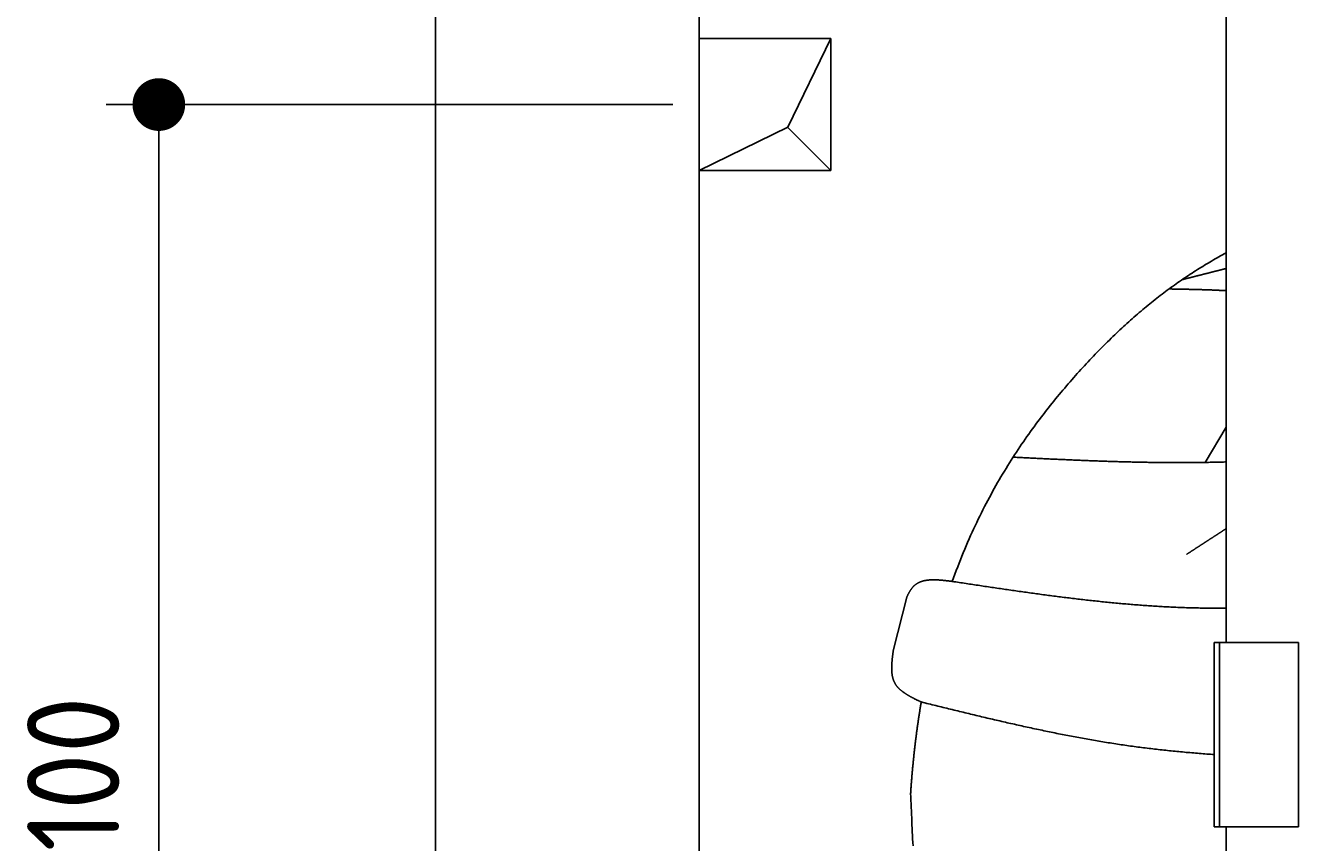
# Model space of a CAD drawing. Extents: x 562 to 7231, y 5817 to 12126.
# Tile 3 of 58: x 562 to 1528, y 8556 to 9176. Entities that reach past the tile are written whole.
import ezdxf

# ---------------------------------------------------------------- set-up
doc = ezdxf.new("R2010")
doc.units = 0
doc.layers.get('0').update_dxf_attribs({"linetype": 'CONTINUOUS'})
for name, color, linetype in [('4', 3, 'CONTINUOUS'), ('BREAKTHROUGH', 1, 'CONTINUOUS'), ('CAR', 10, 'CONTINUOUS')]:
    doc.layers.add(name, color=color, linetype=linetype)
doc.styles.get("Standard").update_dxf_attribs({"font": 'ISOCP.SHX'})
doc.dimstyles.get("Standard").update_dxf_attribs({"dimscale": 5, "dimtxt": 0.18, "dimasz": 0.18, "dimexe": 0.18, "dimexo": 0.0625, "dimgap": 0.09, "dimtad": 0, "dimtih": 1, "dimtoh": 1, "dimzin": 0, "dimcen": 0.09, "dimazin": 3, "dimtfac": 1, "dimtofl": 0, "dimtmove": 0, "dimatfit": 3})

# ---------------------------------------------------------------- blocks, each defined once
blk = doc.blocks.new('PUNKT')
at = {"layer": '4', "color": 0, "linetype": 'BYBLOCK'}
blk.add_line((-0.5, 0), (-1, 0), dxfattribs=at)
at = {"layer": '4', "color": 0, "linetype": 'BYBLOCK', "const_width": 0.5}
blk.add_lwpolyline([(-0.25, 0, 1), (0.25, 0, 1)], format="xyb", close=True, dxfattribs=at)
blk = doc.blocks.new('*U18')
at = {"layer": '4', "color": 2}
blk.add_text('100', height=70, rotation=90, dxfattribs=at).set_placement((632.77, 8549.37))
blk = doc.blocks.new('*D7')
at = {"layer": '4'}
for p, q in [((1052.77, 9115.9), (622.77, 9115.9)), ((662.77, 8155.9), (662.77, 9075.9)), ((852.77, 8115.9), (622.77, 8115.9))]:
    blk.add_line(p, q, dxfattribs=at)
blk.add_blockref('*U18', (0, 0))
at = {"layer": '4', "xscale": 40, "yscale": 40, "zscale": 40}
for p, rotation in [((662.77, 9115.9), 90), ((662.77, 8115.9), 270)]:
    blk.add_blockref('PUNKT', p, dxfattribs=dict(at, rotation=rotation))

msp = doc.modelspace()

# ---------------------------------------------------------------- linework, layer by layer
for p, q in [((872.775, 6065.902), (872.775, 11815.902)), ((1072.775, 11615.902), (1072.775, 6315.902)), ((1472.775, 8708.018), (1472.775, 10183.018)), ((1467.775, 8708.018), (1463.775, 8708.018)), ((1463.775, 8568.018), (1463.775, 8708.018)), ((1467.775, 8708.018), (1477.775, 8708.018)), ((1467.775, 8708.018), (1467.775, 8568.018)), ((1527.775, 8708.018), (1477.775, 8708.018)), ((1527.775, 8568.018), (1527.775, 8708.018)), ((1463.775, 8568.018), (1467.775, 8568.018)), ((1477.775, 8568.018), (1467.775, 8568.018)), ((1472.775, 8027.85), (1472.775, 8568.018)), ((1477.775, 8568.018), (1527.775, 8568.018))]:
    msp.add_line(p, q)
at = {"layer": 'BREAKTHROUGH'}
for p, q in [((1140.148, 9098.855), (1172.775, 9165.902)), ((1072.775, 9065.902), (1140.148, 9098.855)), ((1139.929, 9098.748), (1172.775, 9065.902))]:
    msp.add_line(p, q, dxfattribs=at)
msp.add_lwpolyline([(1172.775, 9165.902), (1072.775, 9165.902), (1072.775, 9065.902), (1172.775, 9065.902)], close=True, dxfattribs=at)
at = {"layer": 'CAR'}
for p, q in [((1472.775, 8871.151), (1457.024, 8844.502)), ((1220.297, 8702.512), (1230.392, 8742.399))]:
    msp.add_line(p, q, dxfattribs=at)
for points in [[(1264.96, 8754.25, 0), (1265.97, 8757.05, 0), (1266.99, 8759.83, 0), (1268.02, 8762.59, 0), (1269.06, 8765.32, 0), (1270.11, 8768.04, 0), (1271.17, 8770.73, 0), (1272.24, 8773.4, 0), (1273.33, 8776.04, 0), (1274.42, 8778.67, 0), (1275.52, 8781.28, 0), (1276.64, 8783.86, 0), (1277.76, 8786.43, 0), (1278.89, 8788.97, 0), (1280.03, 8791.49, 0), (1281.18, 8793.99, 0), (1282.34, 8796.48, 0), (1283.5, 8798.94, 0), (1284.68, 8801.38, 0), (1285.86, 8803.8, 0), (1287.05, 8806.2, 0), (1288.25, 8808.59, 0), (1289.46, 8810.95, 0), (1290.67, 8813.29, 0), (1291.9, 8815.62, 0), (1293.12, 8817.92, 0), (1294.36, 8820.21, 0), (1295.6, 8822.47, 0), (1296.85, 8824.72, 0), (1298.11, 8826.95, 0), (1299.37, 8829.16, 0), (1300.64, 8831.36, 0), (1301.92, 8833.53, 0), (1303.2, 8835.69, 0), (1304.48, 8837.83, 0), (1305.77, 8839.95, 0), (1307.07, 8842.06, 0), (1308.37, 8844.14, 0), (1309.68, 8846.21, 0), (1310.99, 8848.26, 0), (1312.31, 8850.3, 0), (1313.63, 8852.32, 0), (1314.95, 8854.32, 0), (1316.28, 8856.3, 0), (1317.61, 8858.27, 0), (1318.95, 8860.22, 0), (1320.29, 8862.16, 0), (1321.63, 8864.08, 0), (1322.98, 8865.98, 0), (1324.33, 8867.87, 0), (1325.68, 8869.74, 0), (1327.03, 8871.6, 0), (1328.39, 8873.44, 0), (1329.75, 8875.27, 0), (1331.11, 8877.08, 0), (1332.47, 8878.87, 0), (1333.84, 8880.66, 0), (1335.21, 8882.42, 0), (1336.58, 8884.17, 0), (1337.94, 8885.91, 0), (1339.32, 8887.64, 0), (1340.69, 8889.34, 0), (1342.06, 8891.04, 0), (1343.43, 8892.72, 0), (1344.81, 8894.39, 0), (1346.18, 8896.04, 0), (1347.55, 8897.68, 0), (1348.93, 8899.31, 0), (1350.3, 8900.92, 0), (1351.67, 8902.53, 0), (1353.04, 8904.11, 0), (1354.41, 8905.69, 0), (1355.78, 8907.25, 0), (1357.15, 8908.8, 0), (1358.52, 8910.34, 0), (1359.88, 8911.86, 0), (1361.25, 8913.38, 0), (1362.61, 8914.88, 0), (1363.97, 8916.37, 0), (1365.33, 8917.85, 0), (1366.69, 8919.31, 0), (1368.04, 8920.77, 0), (1369.4, 8922.21, 0), (1370.75, 8923.64, 0), (1372.1, 8925.06, 0), (1373.45, 8926.47, 0), (1374.8, 8927.86, 0), (1376.15, 8929.25, 0), (1377.49, 8930.62, 0), (1378.84, 8931.98, 0), (1380.18, 8933.34, 0), (1381.52, 8934.68, 0), (1382.87, 8936.01, 0), (1384.21, 8937.32, 0), (1385.54, 8938.63, 0), (1386.88, 8939.93, 0), (1388.22, 8941.21, 0), (1389.56, 8942.49, 0), (1390.89, 8943.75, 0), (1392.23, 8945.01, 0), (1393.56, 8946.25, 0), (1394.9, 8947.48, 0), (1396.23, 8948.71, 0), (1397.56, 8949.92, 0), (1398.9, 8951.12, 0), (1400.23, 8952.31, 0), (1401.56, 8953.49, 0), (1402.89, 8954.67, 0), (1404.22, 8955.83, 0), (1405.55, 8956.98, 0), (1406.88, 8958.12, 0), (1408.21, 8959.25, 0), (1409.54, 8960.37, 0), (1410.87, 8961.49, 0), (1412.2, 8962.59, 0), (1413.53, 8963.68, 0), (1414.86, 8964.77, 0), (1416.19, 8965.84, 0), (1417.52, 8966.91, 0), (1418.85, 8967.96, 0), (1420.18, 8969.01, 0), (1421.51, 8970.05, 0), (1422.85, 8971.08, 0), (1424.18, 8972.1, 0), (1425.51, 8973.11, 0), (1426.84, 8974.11, 0), (1428.18, 8975.1, 0), (1429.51, 8976.08, 0), (1430.84, 8977.06, 0), (1432.18, 8978.03, 0), (1433.51, 8978.98, 0), (1434.85, 8979.93, 0), (1436.19, 8980.87, 0), (1437.53, 8981.81, 0), (1438.87, 8982.73, 0), (1440.21, 8983.65, 0), (1441.55, 8984.56, 0), (1442.89, 8985.46, 0), (1444.23, 8986.35, 0), (1445.58, 8987.23, 0), (1446.92, 8988.11, 0), (1448.27, 8988.97, 0), (1449.62, 8989.83, 0), (1450.97, 8990.69, 0), (1452.32, 8991.53, 0), (1453.67, 8992.37, 0), (1455.02, 8993.2, 0), (1456.38, 8994.02, 0), (1457.73, 8994.84, 0), (1459.09, 8995.64, 0), (1460.45, 8996.44, 0), (1461.81, 8997.24, 0), (1463.18, 8998.02, 0), (1464.54, 8998.8, 0), (1465.91, 8999.57, 0), (1467.28, 9000.34, 0), (1468.65, 9001.09, 0), (1470.02, 9001.85, 0), (1471.4, 9002.59, 0), (1472.77, 9003.33, 0)], [(1472.77, 8991.55, 0), (1472.51, 8991.48, 0), (1472.25, 8991.42, 0), (1471.99, 8991.35, 0), (1471.72, 8991.28, 0), (1471.46, 8991.22, 0), (1471.2, 8991.15, 0), (1470.93, 8991.08, 0), (1470.67, 8991.02, 0), (1470.41, 8990.95, 0), (1470.14, 8990.88, 0), (1469.88, 8990.82, 0), (1469.62, 8990.75, 0), (1469.36, 8990.68, 0), (1469.09, 8990.62, 0), (1468.83, 8990.55, 0), (1468.57, 8990.48, 0), (1468.3, 8990.42, 0), (1468.04, 8990.35, 0), (1467.78, 8990.28, 0), (1467.51, 8990.22, 0), (1467.25, 8990.15, 0), (1466.99, 8990.08, 0), (1466.72, 8990.02, 0), (1466.46, 8989.95, 0), (1466.2, 8989.88, 0), (1465.94, 8989.82, 0), (1465.67, 8989.75, 0), (1465.41, 8989.68, 0), (1465.15, 8989.62, 0), (1464.88, 8989.55, 0), (1464.62, 8989.48, 0), (1464.36, 8989.42, 0), (1464.09, 8989.35, 0), (1463.83, 8989.28, 0), (1463.57, 8989.22, 0), (1463.31, 8989.15, 0), (1463.04, 8989.08, 0), (1462.78, 8989.02, 0), (1462.52, 8988.95, 0), (1462.25, 8988.88, 0), (1461.99, 8988.82, 0), (1461.73, 8988.75, 0), (1461.46, 8988.68, 0), (1461.2, 8988.62, 0), (1460.94, 8988.55, 0), (1460.67, 8988.48, 0), (1460.41, 8988.42, 0), (1460.15, 8988.35, 0), (1459.89, 8988.28, 0), (1459.62, 8988.22, 0), (1459.36, 8988.15, 0), (1459.1, 8988.08, 0), (1458.83, 8988.02, 0), (1458.57, 8987.95, 0), (1458.31, 8987.88, 0), (1458.04, 8987.82, 0), (1457.78, 8987.75, 0), (1457.52, 8987.68, 0), (1457.26, 8987.62, 0), (1456.99, 8987.55, 0), (1456.73, 8987.48, 0), (1456.47, 8987.42, 0), (1456.2, 8987.35, 0), (1455.94, 8987.28, 0), (1455.68, 8987.22, 0), (1455.41, 8987.15, 0), (1455.15, 8987.08, 0), (1454.89, 8987.02, 0), (1454.62, 8986.95, 0), (1454.36, 8986.88, 0), (1454.1, 8986.82, 0), (1453.84, 8986.75, 0), (1453.57, 8986.68, 0), (1453.31, 8986.62, 0), (1453.05, 8986.55, 0), (1452.78, 8986.48, 0), (1452.52, 8986.42, 0), (1452.26, 8986.35, 0), (1451.99, 8986.28, 0), (1451.73, 8986.21, 0), (1451.47, 8986.15, 0), (1451.21, 8986.08, 0), (1450.94, 8986.01, 0), (1450.68, 8985.95, 0), (1450.42, 8985.88, 0), (1450.15, 8985.81, 0), (1449.89, 8985.75, 0), (1449.63, 8985.68, 0), (1449.36, 8985.61, 0), (1449.1, 8985.55, 0), (1448.84, 8985.48, 0), (1448.58, 8985.41, 0), (1448.31, 8985.35, 0), (1448.05, 8985.28, 0), (1447.79, 8985.21, 0), (1447.52, 8985.15, 0), (1447.26, 8985.08, 0), (1447, 8985.01, 0), (1446.73, 8984.95, 0), (1446.47, 8984.88, 0), (1446.21, 8984.81, 0), (1445.94, 8984.75, 0), (1445.68, 8984.68, 0), (1445.42, 8984.61, 0), (1445.16, 8984.55, 0), (1444.89, 8984.48, 0), (1444.63, 8984.41, 0), (1444.37, 8984.35, 0), (1444.1, 8984.28, 0), (1443.84, 8984.21, 0), (1443.58, 8984.15, 0), (1443.31, 8984.08, 0), (1443.05, 8984.01, 0), (1442.79, 8983.94, 0), (1442.53, 8983.88, 0), (1442.26, 8983.81, 0), (1442, 8983.74, 0), (1441.74, 8983.68, 0), (1441.47, 8983.61, 0), (1441.21, 8983.54, 0), (1440.95, 8983.48, 0), (1440.68, 8983.41, 0), (1440.42, 8983.34, 0), (1440.16, 8983.28, 0), (1439.9, 8983.21, 0), (1439.63, 8983.14, 0), (1439.37, 8983.08, 0)], [(1472.77, 8974.73, 0), (1472.44, 8974.75, 0), (1472.1, 8974.77, 0), (1471.76, 8974.79, 0), (1471.42, 8974.81, 0), (1471.08, 8974.83, 0), (1470.74, 8974.85, 0), (1470.4, 8974.86, 0), (1470.06, 8974.88, 0), (1469.72, 8974.9, 0), (1469.38, 8974.92, 0), (1469.04, 8974.93, 0), (1468.7, 8974.95, 0), (1468.36, 8974.97, 0), (1468.02, 8974.99, 0), (1467.68, 8975, 0), (1467.34, 8975.02, 0), (1467, 8975.03, 0), (1466.66, 8975.05, 0), (1466.32, 8975.07, 0), (1465.98, 8975.08, 0), (1465.64, 8975.1, 0), (1465.3, 8975.11, 0), (1464.96, 8975.13, 0), (1464.62, 8975.14, 0), (1464.28, 8975.16, 0), (1463.94, 8975.17, 0), (1463.6, 8975.19, 0), (1463.26, 8975.2, 0), (1462.92, 8975.21, 0), (1462.58, 8975.23, 0), (1462.24, 8975.24, 0), (1461.9, 8975.26, 0), (1461.56, 8975.27, 0), (1461.22, 8975.28, 0), (1460.88, 8975.3, 0), (1460.54, 8975.31, 0), (1460.2, 8975.32, 0), (1459.86, 8975.33, 0), (1459.52, 8975.35, 0), (1459.18, 8975.36, 0), (1458.84, 8975.37, 0), (1458.5, 8975.38, 0), (1458.15, 8975.39, 0), (1457.81, 8975.41, 0), (1457.47, 8975.42, 0), (1457.13, 8975.43, 0), (1456.79, 8975.44, 0), (1456.45, 8975.45, 0), (1456.11, 8975.46, 0), (1455.77, 8975.47, 0), (1455.43, 8975.48, 0), (1455.09, 8975.5, 0), (1454.75, 8975.51, 0), (1454.41, 8975.52, 0), (1454.06, 8975.53, 0), (1453.72, 8975.54, 0), (1453.38, 8975.55, 0), (1453.04, 8975.56, 0), (1452.7, 8975.57, 0), (1452.36, 8975.58, 0), (1452.02, 8975.59, 0), (1451.68, 8975.6, 0), (1451.34, 8975.6, 0), (1450.99, 8975.61, 0), (1450.65, 8975.62, 0), (1450.31, 8975.63, 0), (1449.97, 8975.64, 0), (1449.63, 8975.65, 0), (1449.29, 8975.66, 0), (1448.95, 8975.67, 0), (1448.6, 8975.68, 0), (1448.26, 8975.68, 0), (1447.92, 8975.69, 0), (1447.58, 8975.7, 0), (1447.24, 8975.71, 0), (1446.9, 8975.72, 0), (1446.56, 8975.73, 0), (1446.21, 8975.73, 0), (1445.87, 8975.74, 0), (1445.53, 8975.75, 0), (1445.19, 8975.76, 0), (1444.85, 8975.76, 0), (1444.51, 8975.77, 0), (1444.17, 8975.78, 0), (1443.82, 8975.79, 0), (1443.48, 8975.79, 0), (1443.14, 8975.8, 0), (1442.8, 8975.81, 0), (1442.46, 8975.82, 0), (1442.12, 8975.82, 0), (1441.77, 8975.83, 0), (1441.43, 8975.84, 0), (1441.09, 8975.84, 0), (1440.75, 8975.85, 0), (1440.41, 8975.86, 0), (1440.07, 8975.86, 0), (1439.72, 8975.87, 0), (1439.38, 8975.88, 0), (1439.04, 8975.88, 0), (1438.7, 8975.89, 0), (1438.36, 8975.9, 0), (1438.02, 8975.9, 0), (1437.67, 8975.91, 0), (1437.33, 8975.92, 0), (1436.99, 8975.92, 0), (1436.65, 8975.93, 0), (1436.31, 8975.93, 0), (1435.96, 8975.94, 0), (1435.62, 8975.95, 0), (1435.28, 8975.95, 0), (1434.94, 8975.96, 0), (1434.6, 8975.96, 0), (1434.25, 8975.97, 0), (1433.91, 8975.98, 0), (1433.57, 8975.98, 0), (1433.23, 8975.99, 0), (1432.89, 8975.99, 0), (1432.55, 8976, 0), (1432.2, 8976.01, 0), (1431.86, 8976.01, 0), (1431.52, 8976.02, 0), (1431.18, 8976.02, 0), (1430.84, 8976.03, 0), (1430.49, 8976.04, 0), (1430.15, 8976.04, 0), (1429.81, 8976.05, 0), (1429.47, 8976.05, 0)], [(1311.11, 8848.45, 0), (1312.12, 8848.4, 0), (1313.14, 8848.35, 0), (1314.16, 8848.3, 0), (1315.17, 8848.25, 0), (1316.19, 8848.2, 0), (1317.21, 8848.15, 0), (1318.23, 8848.1, 0), (1319.24, 8848.05, 0), (1320.26, 8848, 0), (1321.28, 8847.95, 0), (1322.29, 8847.9, 0), (1323.31, 8847.85, 0), (1324.33, 8847.8, 0), (1325.34, 8847.76, 0), (1326.36, 8847.71, 0), (1327.38, 8847.66, 0), (1328.39, 8847.61, 0), (1329.41, 8847.56, 0), (1330.43, 8847.51, 0), (1331.45, 8847.46, 0), (1332.46, 8847.42, 0), (1333.48, 8847.37, 0), (1334.5, 8847.32, 0), (1335.51, 8847.27, 0), (1336.53, 8847.22, 0), (1337.55, 8847.18, 0), (1338.56, 8847.13, 0), (1339.58, 8847.08, 0), (1340.6, 8847.04, 0), (1341.61, 8846.99, 0), (1342.63, 8846.94, 0), (1343.65, 8846.9, 0), (1344.67, 8846.85, 0), (1345.68, 8846.8, 0), (1346.7, 8846.76, 0), (1347.72, 8846.71, 0), (1348.73, 8846.67, 0), (1349.75, 8846.62, 0), (1350.77, 8846.58, 0), (1351.78, 8846.53, 0), (1352.8, 8846.49, 0), (1353.82, 8846.45, 0), (1354.83, 8846.4, 0), (1355.85, 8846.36, 0), (1356.87, 8846.31, 0), (1357.88, 8846.27, 0), (1358.9, 8846.23, 0), (1359.92, 8846.19, 0), (1360.94, 8846.15, 0), (1361.95, 8846.1, 0), (1362.97, 8846.06, 0), (1363.99, 8846.02, 0), (1365, 8845.98, 0), (1366.02, 8845.94, 0), (1367.04, 8845.9, 0), (1368.05, 8845.86, 0), (1369.07, 8845.82, 0), (1370.09, 8845.78, 0), (1371.1, 8845.74, 0), (1372.12, 8845.71, 0), (1373.14, 8845.67, 0), (1374.15, 8845.63, 0), (1375.17, 8845.59, 0), (1376.19, 8845.56, 0), (1377.21, 8845.52, 0), (1378.22, 8845.48, 0), (1379.24, 8845.45, 0), (1380.26, 8845.41, 0), (1381.27, 8845.38, 0), (1382.29, 8845.35, 0), (1383.31, 8845.31, 0), (1384.32, 8845.28, 0), (1385.34, 8845.25, 0), (1386.36, 8845.21, 0), (1387.37, 8845.18, 0), (1388.39, 8845.15, 0), (1389.41, 8845.12, 0), (1390.42, 8845.09, 0), (1391.44, 8845.06, 0), (1392.46, 8845.03, 0), (1393.47, 8845, 0), (1394.49, 8844.98, 0), (1395.51, 8844.95, 0), (1396.53, 8844.92, 0), (1397.54, 8844.89, 0), (1398.56, 8844.87, 0), (1399.58, 8844.84, 0), (1400.59, 8844.82, 0), (1401.61, 8844.79, 0), (1402.63, 8844.77, 0), (1403.64, 8844.75, 0), (1404.66, 8844.72, 0), (1405.68, 8844.7, 0), (1406.69, 8844.68, 0), (1407.71, 8844.66, 0), (1408.73, 8844.64, 0), (1409.74, 8844.62, 0), (1410.76, 8844.6, 0), (1411.78, 8844.58, 0), (1412.79, 8844.56, 0), (1413.81, 8844.55, 0), (1414.83, 8844.53, 0), (1415.84, 8844.51, 0), (1416.86, 8844.5, 0), (1417.88, 8844.48, 0), (1418.89, 8844.47, 0), (1419.91, 8844.46, 0), (1420.93, 8844.45, 0), (1421.94, 8844.43, 0), (1422.96, 8844.42, 0), (1423.98, 8844.41, 0), (1424.99, 8844.4, 0), (1426.01, 8844.39, 0), (1427.03, 8844.39, 0), (1428.04, 8844.38, 0), (1429.06, 8844.37, 0), (1430.08, 8844.37, 0), (1431.09, 8844.36, 0), (1432.11, 8844.36, 0), (1433.13, 8844.35, 0), (1434.14, 8844.35, 0), (1435.16, 8844.35, 0), (1436.18, 8844.35, 0), (1437.19, 8844.35, 0), (1438.21, 8844.35, 0), (1439.23, 8844.35, 0), (1440.24, 8844.35, 0), (1441.26, 8844.35, 0), (1442.28, 8844.36, 0), (1443.29, 8844.36, 0), (1444.31, 8844.36, 0), (1445.33, 8844.37, 0), (1446.34, 8844.38, 0), (1447.36, 8844.39, 0), (1448.38, 8844.39, 0), (1449.39, 8844.4, 0), (1450.41, 8844.41, 0), (1451.43, 8844.42, 0), (1452.44, 8844.44, 0), (1453.46, 8844.45, 0), (1454.48, 8844.46, 0), (1455.49, 8844.48, 0), (1456.51, 8844.49, 0), (1457.53, 8844.51, 0), (1458.54, 8844.53, 0), (1459.56, 8844.55, 0), (1460.58, 8844.56, 0), (1461.59, 8844.58, 0), (1462.61, 8844.61, 0), (1463.63, 8844.63, 0), (1464.64, 8844.65, 0), (1465.66, 8844.67, 0), (1466.68, 8844.7, 0), (1467.69, 8844.72, 0), (1468.71, 8844.75, 0), (1469.73, 8844.77, 0), (1470.74, 8844.8, 0), (1471.76, 8844.83, 0), (1472.77, 8844.85, 0)], [(1472.77, 8794.21, 0), (1472.54, 8794.05, 0), (1472.3, 8793.9, 0), (1472.07, 8793.75, 0), (1471.83, 8793.6, 0), (1471.6, 8793.45, 0), (1471.36, 8793.29, 0), (1471.12, 8793.14, 0), (1470.89, 8792.99, 0), (1470.65, 8792.84, 0), (1470.42, 8792.68, 0), (1470.18, 8792.53, 0), (1469.94, 8792.38, 0), (1469.71, 8792.23, 0), (1469.47, 8792.07, 0), (1469.24, 8791.92, 0), (1469, 8791.77, 0), (1468.77, 8791.62, 0), (1468.53, 8791.46, 0), (1468.29, 8791.31, 0), (1468.06, 8791.16, 0), (1467.82, 8791.01, 0), (1467.59, 8790.85, 0), (1467.35, 8790.7, 0), (1467.11, 8790.55, 0), (1466.88, 8790.4, 0), (1466.64, 8790.24, 0), (1466.41, 8790.09, 0), (1466.17, 8789.94, 0), (1465.94, 8789.79, 0), (1465.7, 8789.63, 0), (1465.46, 8789.48, 0), (1465.23, 8789.33, 0), (1464.99, 8789.18, 0), (1464.76, 8789.02, 0), (1464.52, 8788.87, 0), (1464.29, 8788.72, 0), (1464.05, 8788.56, 0), (1463.81, 8788.41, 0), (1463.58, 8788.26, 0), (1463.34, 8788.11, 0), (1463.11, 8787.95, 0), (1462.87, 8787.8, 0), (1462.64, 8787.65, 0), (1462.4, 8787.49, 0), (1462.16, 8787.34, 0), (1461.93, 8787.19, 0), (1461.69, 8787.04, 0), (1461.46, 8786.88, 0), (1461.22, 8786.73, 0), (1460.99, 8786.58, 0), (1460.75, 8786.42, 0), (1460.51, 8786.27, 0), (1460.28, 8786.12, 0), (1460.04, 8785.97, 0), (1459.81, 8785.81, 0), (1459.57, 8785.66, 0), (1459.34, 8785.51, 0), (1459.1, 8785.35, 0), (1458.86, 8785.2, 0), (1458.63, 8785.05, 0), (1458.39, 8784.9, 0), (1458.16, 8784.74, 0), (1457.92, 8784.59, 0), (1457.69, 8784.44, 0), (1457.45, 8784.28, 0), (1457.22, 8784.13, 0), (1456.98, 8783.98, 0), (1456.74, 8783.82, 0), (1456.51, 8783.67, 0), (1456.27, 8783.52, 0), (1456.04, 8783.37, 0), (1455.8, 8783.21, 0), (1455.57, 8783.06, 0), (1455.33, 8782.91, 0), (1455.09, 8782.75, 0), (1454.86, 8782.6, 0), (1454.62, 8782.45, 0), (1454.39, 8782.29, 0), (1454.15, 8782.14, 0), (1453.92, 8781.99, 0), (1453.68, 8781.83, 0), (1453.45, 8781.68, 0), (1453.21, 8781.53, 0), (1452.97, 8781.37, 0), (1452.74, 8781.22, 0), (1452.5, 8781.07, 0), (1452.27, 8780.91, 0), (1452.03, 8780.76, 0), (1451.8, 8780.61, 0), (1451.56, 8780.46, 0), (1451.33, 8780.3, 0), (1451.09, 8780.15, 0), (1450.85, 8780, 0), (1450.62, 8779.84, 0), (1450.38, 8779.69, 0), (1450.15, 8779.54, 0), (1449.91, 8779.38, 0), (1449.68, 8779.23, 0), (1449.44, 8779.08, 0), (1449.2, 8778.92, 0), (1448.97, 8778.77, 0), (1448.73, 8778.62, 0), (1448.5, 8778.46, 0), (1448.26, 8778.31, 0), (1448.03, 8778.16, 0), (1447.79, 8778, 0), (1447.56, 8777.85, 0), (1447.32, 8777.7, 0), (1447.08, 8777.54, 0), (1446.85, 8777.39, 0), (1446.61, 8777.24, 0), (1446.38, 8777.08, 0), (1446.14, 8776.93, 0), (1445.91, 8776.78, 0), (1445.67, 8776.62, 0), (1445.44, 8776.47, 0), (1445.2, 8776.32, 0), (1444.96, 8776.16, 0), (1444.73, 8776.01, 0), (1444.49, 8775.86, 0), (1444.26, 8775.7, 0), (1444.02, 8775.55, 0), (1443.79, 8775.4, 0), (1443.55, 8775.24, 0), (1443.32, 8775.09, 0), (1443.08, 8774.94, 0), (1442.84, 8774.78, 0)], [(1230.39, 8742.4, 0), (1230.51, 8742.63, 0), (1230.63, 8742.86, 0), (1230.75, 8743.09, 0), (1230.87, 8743.32, 0), (1230.99, 8743.55, 0), (1231.11, 8743.77, 0), (1231.23, 8744, 0), (1231.35, 8744.23, 0), (1231.47, 8744.46, 0), (1231.59, 8744.68, 0), (1231.72, 8744.91, 0), (1231.84, 8745.13, 0), (1231.96, 8745.35, 0), (1232.09, 8745.58, 0), (1232.21, 8745.8, 0), (1232.34, 8746.02, 0), (1232.46, 8746.24, 0), (1232.59, 8746.45, 0), (1232.72, 8746.67, 0), (1232.85, 8746.88, 0), (1232.98, 8747.09, 0), (1233.11, 8747.3, 0), (1233.24, 8747.51, 0), (1233.38, 8747.72, 0), (1233.51, 8747.92, 0), (1233.65, 8748.12, 0), (1233.79, 8748.32, 0), (1233.93, 8748.52, 0), (1234.07, 8748.72, 0), (1234.21, 8748.91, 0), (1234.36, 8749.1, 0), (1234.5, 8749.29, 0), (1234.65, 8749.47, 0), (1234.8, 8749.65, 0), (1234.95, 8749.83, 0), (1235.1, 8750.01, 0), (1235.26, 8750.18, 0), (1235.42, 8750.35, 0), (1235.58, 8750.52, 0), (1235.74, 8750.68, 0), (1235.9, 8750.84, 0), (1236.07, 8751, 0), (1236.23, 8751.15, 0), (1236.4, 8751.3, 0), (1236.57, 8751.45, 0), (1236.75, 8751.59, 0), (1236.92, 8751.73, 0), (1237.1, 8751.87, 0), (1237.28, 8752, 0), (1237.46, 8752.13, 0), (1237.65, 8752.26, 0), (1237.83, 8752.39, 0), (1238.02, 8752.51, 0), (1238.21, 8752.63, 0), (1238.4, 8752.75, 0), (1238.59, 8752.86, 0), (1238.79, 8752.97, 0), (1238.98, 8753.08, 0), (1239.18, 8753.18, 0), (1239.38, 8753.28, 0), (1239.58, 8753.38, 0), (1239.79, 8753.48, 0), (1239.99, 8753.57, 0), (1240.2, 8753.67, 0), (1240.41, 8753.75, 0), (1240.62, 8753.84, 0), (1240.83, 8753.92, 0), (1241.04, 8754.01, 0), (1241.26, 8754.08, 0), (1241.47, 8754.16, 0), (1241.69, 8754.23, 0), (1241.91, 8754.3, 0), (1242.13, 8754.37, 0), (1242.35, 8754.44, 0), (1242.58, 8754.5, 0), (1242.8, 8754.56, 0), (1243.03, 8754.62, 0), (1243.26, 8754.68, 0), (1243.49, 8754.73, 0), (1243.72, 8754.79, 0), (1243.95, 8754.84, 0), (1244.19, 8754.88, 0), (1244.42, 8754.93, 0), (1244.66, 8754.97, 0), (1244.9, 8755.02, 0), (1245.14, 8755.05, 0), (1245.38, 8755.09, 0), (1245.62, 8755.13, 0), (1245.87, 8755.16, 0), (1246.11, 8755.19, 0), (1246.36, 8755.22, 0), (1246.6, 8755.25, 0), (1246.85, 8755.28, 0), (1247.1, 8755.3, 0), (1247.35, 8755.32, 0), (1247.6, 8755.34, 0), (1247.85, 8755.36, 0), (1248.11, 8755.38, 0), (1248.36, 8755.39, 0), (1248.62, 8755.41, 0), (1248.88, 8755.42, 0), (1249.13, 8755.43, 0), (1249.39, 8755.44, 0), (1249.65, 8755.44, 0), (1249.91, 8755.45, 0), (1250.18, 8755.45, 0), (1250.44, 8755.46, 0), (1250.7, 8755.46, 0), (1250.97, 8755.46, 0), (1251.23, 8755.46, 0), (1251.5, 8755.45, 0), (1251.77, 8755.45, 0), (1252.04, 8755.44, 0), (1252.3, 8755.44, 0), (1252.57, 8755.43, 0), (1252.84, 8755.42, 0), (1253.12, 8755.41, 0), (1253.39, 8755.4, 0), (1253.66, 8755.38, 0), (1253.93, 8755.37, 0), (1254.21, 8755.35, 0), (1254.48, 8755.34, 0), (1254.76, 8755.32, 0), (1255.03, 8755.3, 0), (1255.31, 8755.28, 0), (1255.59, 8755.26, 0), (1255.87, 8755.24, 0), (1256.14, 8755.22, 0), (1256.42, 8755.2, 0), (1256.7, 8755.17, 0), (1256.98, 8755.15, 0), (1257.26, 8755.12, 0), (1257.54, 8755.1, 0), (1257.83, 8755.07, 0), (1258.11, 8755.04, 0), (1258.39, 8755.02, 0), (1258.67, 8754.99, 0), (1258.96, 8754.96, 0), (1259.24, 8754.93, 0), (1259.52, 8754.9, 0), (1259.81, 8754.87, 0), (1260.09, 8754.84, 0), (1260.38, 8754.8, 0), (1260.66, 8754.77, 0), (1260.95, 8754.74, 0), (1261.23, 8754.7, 0), (1261.52, 8754.67, 0), (1261.8, 8754.64, 0), (1262.09, 8754.6, 0), (1262.38, 8754.57, 0), (1262.66, 8754.53, 0), (1262.95, 8754.5, 0), (1263.24, 8754.46, 0), (1263.52, 8754.43, 0), (1263.81, 8754.39, 0), (1264.1, 8754.36, 0), (1264.38, 8754.32, 0), (1264.67, 8754.29, 0), (1264.96, 8754.25, 0)], [(1472.77, 8733.93, 0), (1471.46, 8733.92, 0), (1470.15, 8733.92, 0), (1468.84, 8733.91, 0), (1467.53, 8733.91, 0), (1466.22, 8733.91, 0), (1464.91, 8733.92, 0), (1463.59, 8733.92, 0), (1462.28, 8733.93, 0), (1460.97, 8733.94, 0), (1459.66, 8733.95, 0), (1458.35, 8733.97, 0), (1457.04, 8733.98, 0), (1455.73, 8734, 0), (1454.42, 8734.02, 0), (1453.11, 8734.05, 0), (1451.8, 8734.08, 0), (1450.49, 8734.1, 0), (1449.18, 8734.14, 0), (1447.87, 8734.17, 0), (1446.56, 8734.21, 0), (1445.25, 8734.24, 0), (1443.94, 8734.28, 0), (1442.63, 8734.33, 0), (1441.32, 8734.37, 0), (1440.01, 8734.42, 0), (1438.7, 8734.47, 0), (1437.39, 8734.52, 0), (1436.08, 8734.57, 0), (1434.77, 8734.63, 0), (1433.46, 8734.69, 0), (1432.15, 8734.75, 0), (1430.84, 8734.81, 0), (1429.53, 8734.88, 0), (1428.22, 8734.94, 0), (1426.91, 8735.01, 0), (1425.6, 8735.08, 0), (1424.29, 8735.16, 0), (1422.99, 8735.23, 0), (1421.68, 8735.31, 0), (1420.37, 8735.39, 0), (1419.06, 8735.47, 0), (1417.75, 8735.55, 0), (1416.44, 8735.64, 0), (1415.13, 8735.72, 0), (1413.83, 8735.81, 0), (1412.52, 8735.9, 0), (1411.21, 8736, 0), (1409.9, 8736.09, 0), (1408.59, 8736.19, 0), (1407.28, 8736.28, 0), (1405.98, 8736.38, 0), (1404.67, 8736.49, 0), (1403.36, 8736.59, 0), (1402.05, 8736.7, 0), (1400.75, 8736.8, 0), (1399.44, 8736.91, 0), (1398.13, 8737.02, 0), (1396.82, 8737.13, 0), (1395.52, 8737.25, 0), (1394.21, 8737.36, 0), (1392.9, 8737.48, 0), (1391.59, 8737.6, 0), (1390.29, 8737.72, 0), (1388.98, 8737.84, 0), (1387.67, 8737.96, 0), (1386.36, 8738.09, 0), (1385.06, 8738.22, 0), (1383.75, 8738.34, 0), (1382.44, 8738.47, 0), (1381.14, 8738.61, 0), (1379.83, 8738.74, 0), (1378.52, 8738.87, 0), (1377.22, 8739.01, 0), (1375.91, 8739.14, 0), (1374.6, 8739.28, 0), (1373.3, 8739.42, 0), (1371.99, 8739.56, 0), (1370.68, 8739.71, 0), (1369.38, 8739.85, 0), (1368.07, 8740, 0), (1366.76, 8740.14, 0), (1365.46, 8740.29, 0), (1364.15, 8740.44, 0), (1362.84, 8740.59, 0), (1361.54, 8740.74, 0), (1360.23, 8740.89, 0), (1358.93, 8741.05, 0), (1357.62, 8741.2, 0), (1356.31, 8741.36, 0), (1355.01, 8741.52, 0), (1353.7, 8741.68, 0), (1352.4, 8741.84, 0), (1351.09, 8742, 0), (1349.78, 8742.16, 0), (1348.48, 8742.32, 0), (1347.17, 8742.49, 0), (1345.87, 8742.65, 0), (1344.56, 8742.82, 0), (1343.26, 8742.98, 0), (1341.95, 8743.15, 0), (1340.64, 8743.32, 0), (1339.34, 8743.49, 0), (1338.03, 8743.66, 0), (1336.73, 8743.84, 0), (1335.42, 8744.01, 0), (1334.12, 8744.18, 0), (1332.81, 8744.36, 0), (1331.51, 8744.53, 0), (1330.2, 8744.71, 0), (1328.9, 8744.89, 0), (1327.59, 8745.07, 0), (1326.29, 8745.24, 0), (1324.98, 8745.42, 0), (1323.67, 8745.6, 0), (1322.37, 8745.79, 0), (1321.06, 8745.97, 0), (1319.76, 8746.15, 0), (1318.45, 8746.33, 0), (1317.15, 8746.52, 0), (1315.84, 8746.7, 0), (1314.54, 8746.89, 0), (1313.23, 8747.07, 0), (1311.93, 8747.26, 0), (1310.62, 8747.45, 0), (1309.32, 8747.64, 0), (1308.01, 8747.82, 0), (1306.71, 8748.01, 0), (1305.4, 8748.2, 0), (1304.1, 8748.39, 0), (1302.79, 8748.58, 0), (1301.49, 8748.77, 0), (1300.18, 8748.97, 0), (1298.88, 8749.16, 0), (1297.58, 8749.35, 0), (1296.27, 8749.54, 0), (1294.97, 8749.74, 0), (1293.66, 8749.93, 0), (1292.36, 8750.12, 0), (1291.05, 8750.32, 0), (1289.75, 8750.51, 0), (1288.44, 8750.71, 0), (1287.14, 8750.9, 0), (1285.83, 8751.1, 0), (1284.53, 8751.29, 0), (1283.22, 8751.49, 0), (1281.92, 8751.69, 0), (1280.61, 8751.88, 0), (1279.31, 8752.08, 0), (1278, 8752.28, 0), (1276.7, 8752.47, 0), (1275.4, 8752.67, 0), (1274.09, 8752.87, 0), (1272.79, 8753.06, 0), (1271.48, 8753.26, 0), (1270.18, 8753.46, 0), (1268.87, 8753.66, 0), (1267.57, 8753.85, 0), (1266.26, 8754.05, 0), (1264.96, 8754.25, 0)], [(1241.4, 8662.8, 0), (1241.08, 8662.95, 0), (1240.77, 8663.1, 0), (1240.45, 8663.25, 0), (1240.14, 8663.4, 0), (1239.82, 8663.55, 0), (1239.51, 8663.7, 0), (1239.19, 8663.85, 0), (1238.88, 8664, 0), (1238.56, 8664.15, 0), (1238.25, 8664.3, 0), (1237.94, 8664.45, 0), (1237.63, 8664.6, 0), (1237.32, 8664.76, 0), (1237, 8664.91, 0), (1236.69, 8665.06, 0), (1236.39, 8665.21, 0), (1236.08, 8665.37, 0), (1235.77, 8665.52, 0), (1235.47, 8665.68, 0), (1235.16, 8665.83, 0), (1234.86, 8665.99, 0), (1234.55, 8666.15, 0), (1234.25, 8666.3, 0), (1233.95, 8666.46, 0), (1233.66, 8666.62, 0), (1233.36, 8666.78, 0), (1233.06, 8666.94, 0), (1232.77, 8667.11, 0), (1232.48, 8667.27, 0), (1232.19, 8667.43, 0), (1231.9, 8667.6, 0), (1231.61, 8667.76, 0), (1231.33, 8667.93, 0), (1231.04, 8668.1, 0), (1230.76, 8668.26, 0), (1230.48, 8668.43, 0), (1230.21, 8668.61, 0), (1229.93, 8668.78, 0), (1229.66, 8668.95, 0), (1229.39, 8669.13, 0), (1229.12, 8669.3, 0), (1228.86, 8669.48, 0), (1228.6, 8669.66, 0), (1228.34, 8669.84, 0), (1228.08, 8670.02, 0), (1227.82, 8670.2, 0), (1227.57, 8670.39, 0), (1227.32, 8670.57, 0), (1227.08, 8670.76, 0), (1226.83, 8670.95, 0), (1226.59, 8671.14, 0), (1226.35, 8671.33, 0), (1226.12, 8671.53, 0), (1225.89, 8671.72, 0), (1225.66, 8671.92, 0), (1225.43, 8672.12, 0), (1225.21, 8672.32, 0), (1224.99, 8672.52, 0), (1224.78, 8672.73, 0), (1224.57, 8672.93, 0), (1224.36, 8673.14, 0), (1224.15, 8673.35, 0), (1223.95, 8673.57, 0), (1223.76, 8673.78, 0), (1223.56, 8674, 0), (1223.37, 8674.22, 0), (1223.19, 8674.44, 0), (1223.01, 8674.66, 0), (1222.83, 8674.89, 0), (1222.65, 8675.11, 0), (1222.48, 8675.34, 0), (1222.32, 8675.57, 0), (1222.16, 8675.81, 0), (1222, 8676.05, 0), (1221.85, 8676.28, 0), (1221.7, 8676.53, 0), (1221.56, 8676.77, 0), (1221.42, 8677.02, 0), (1221.28, 8677.26, 0), (1221.15, 8677.52, 0), (1221.03, 8677.77, 0), (1220.91, 8678.03, 0), (1220.79, 8678.28, 0), (1220.68, 8678.55, 0), (1220.57, 8678.81, 0), (1220.47, 8679.07, 0), (1220.37, 8679.34, 0), (1220.27, 8679.61, 0), (1220.18, 8679.88, 0), (1220.09, 8680.16, 0), (1220.01, 8680.43, 0), (1219.93, 8680.71, 0), (1219.85, 8680.99, 0), (1219.78, 8681.28, 0), (1219.71, 8681.56, 0), (1219.64, 8681.85, 0), (1219.58, 8682.13, 0), (1219.52, 8682.43, 0), (1219.47, 8682.72, 0), (1219.41, 8683.01, 0), (1219.37, 8683.31, 0), (1219.32, 8683.6, 0), (1219.28, 8683.9, 0), (1219.24, 8684.2, 0), (1219.2, 8684.51, 0), (1219.17, 8684.81, 0), (1219.14, 8685.12, 0), (1219.11, 8685.43, 0), (1219.09, 8685.73, 0), (1219.07, 8686.05, 0), (1219.05, 8686.36, 0), (1219.03, 8686.67, 0), (1219.02, 8686.99, 0), (1219.01, 8687.3, 0), (1219, 8687.62, 0), (1219, 8687.94, 0), (1218.99, 8688.26, 0), (1218.99, 8688.58, 0), (1218.99, 8688.91, 0), (1219, 8689.23, 0), (1219, 8689.56, 0), (1219.01, 8689.88, 0), (1219.02, 8690.21, 0), (1219.03, 8690.54, 0), (1219.05, 8690.87, 0), (1219.06, 8691.2, 0), (1219.08, 8691.53, 0), (1219.1, 8691.87, 0), (1219.12, 8692.2, 0), (1219.15, 8692.54, 0), (1219.17, 8692.87, 0), (1219.2, 8693.21, 0), (1219.23, 8693.55, 0), (1219.25, 8693.88, 0), (1219.29, 8694.22, 0), (1219.32, 8694.56, 0), (1219.35, 8694.9, 0), (1219.39, 8695.24, 0), (1219.42, 8695.59, 0), (1219.46, 8695.93, 0), (1219.5, 8696.27, 0), (1219.53, 8696.62, 0), (1219.57, 8696.96, 0), (1219.62, 8697.3, 0), (1219.66, 8697.65, 0), (1219.7, 8698, 0), (1219.74, 8698.34, 0), (1219.79, 8698.69, 0), (1219.83, 8699.03, 0), (1219.88, 8699.38, 0), (1219.92, 8699.73, 0), (1219.97, 8700.08, 0), (1220.01, 8700.42, 0), (1220.06, 8700.77, 0), (1220.11, 8701.12, 0), (1220.15, 8701.47, 0), (1220.2, 8701.82, 0), (1220.25, 8702.16, 0), (1220.3, 8702.51, 0)], [(1233.35, 8593.45, 0), (1233.39, 8594.03, 0), (1233.43, 8594.62, 0), (1233.47, 8595.2, 0), (1233.51, 8595.78, 0), (1233.55, 8596.36, 0), (1233.59, 8596.94, 0), (1233.63, 8597.52, 0), (1233.67, 8598.1, 0), (1233.71, 8598.68, 0), (1233.75, 8599.25, 0), (1233.8, 8599.83, 0), (1233.84, 8600.41, 0), (1233.88, 8600.98, 0), (1233.93, 8601.56, 0), (1233.97, 8602.13, 0), (1234.02, 8602.71, 0), (1234.06, 8603.28, 0), (1234.11, 8603.85, 0), (1234.16, 8604.43, 0), (1234.2, 8605, 0), (1234.25, 8605.57, 0), (1234.3, 8606.14, 0), (1234.34, 8606.71, 0), (1234.39, 8607.28, 0), (1234.44, 8607.85, 0), (1234.49, 8608.42, 0), (1234.54, 8608.98, 0), (1234.59, 8609.55, 0), (1234.64, 8610.12, 0), (1234.69, 8610.68, 0), (1234.74, 8611.25, 0), (1234.79, 8611.81, 0), (1234.84, 8612.38, 0), (1234.9, 8612.94, 0), (1234.95, 8613.5, 0), (1235, 8614.06, 0), (1235.05, 8614.63, 0), (1235.11, 8615.19, 0), (1235.16, 8615.75, 0), (1235.22, 8616.31, 0), (1235.27, 8616.87, 0), (1235.33, 8617.43, 0), (1235.38, 8617.98, 0), (1235.44, 8618.54, 0), (1235.5, 8619.1, 0), (1235.55, 8619.65, 0), (1235.61, 8620.21, 0), (1235.67, 8620.76, 0), (1235.73, 8621.32, 0), (1235.78, 8621.87, 0), (1235.84, 8622.43, 0), (1235.9, 8622.98, 0), (1235.96, 8623.53, 0), (1236.02, 8624.08, 0), (1236.08, 8624.63, 0), (1236.14, 8625.18, 0), (1236.2, 8625.73, 0), (1236.26, 8626.28, 0), (1236.33, 8626.83, 0), (1236.39, 8627.38, 0), (1236.45, 8627.93, 0), (1236.51, 8628.47, 0), (1236.58, 8629.02, 0), (1236.64, 8629.57, 0), (1236.71, 8630.11, 0), (1236.77, 8630.66, 0), (1236.84, 8631.2, 0), (1236.9, 8631.74, 0), (1236.97, 8632.29, 0), (1237.03, 8632.83, 0), (1237.1, 8633.37, 0), (1237.17, 8633.91, 0), (1237.23, 8634.45, 0), (1237.3, 8634.99, 0), (1237.37, 8635.53, 0), (1237.44, 8636.07, 0), (1237.51, 8636.61, 0), (1237.57, 8637.15, 0), (1237.64, 8637.68, 0), (1237.71, 8638.22, 0), (1237.78, 8638.76, 0), (1237.85, 8639.29, 0), (1237.92, 8639.83, 0), (1238, 8640.36, 0), (1238.07, 8640.89, 0), (1238.14, 8641.43, 0), (1238.21, 8641.96, 0), (1238.28, 8642.49, 0), (1238.36, 8643.02, 0), (1238.43, 8643.55, 0), (1238.5, 8644.08, 0), (1238.58, 8644.61, 0), (1238.65, 8645.14, 0), (1238.73, 8645.67, 0), (1238.8, 8646.2, 0), (1238.88, 8646.73, 0), (1238.96, 8647.25, 0), (1239.03, 8647.78, 0), (1239.11, 8648.31, 0), (1239.19, 8648.83, 0), (1239.26, 8649.36, 0), (1239.34, 8649.88, 0), (1239.42, 8650.4, 0), (1239.5, 8650.93, 0), (1239.58, 8651.45, 0), (1239.66, 8651.97, 0), (1239.74, 8652.49, 0), (1239.82, 8653.01, 0), (1239.9, 8653.53, 0), (1239.98, 8654.05, 0), (1240.06, 8654.57, 0), (1240.14, 8655.09, 0), (1240.22, 8655.61, 0), (1240.3, 8656.12, 0), (1240.38, 8656.64, 0), (1240.47, 8657.16, 0), (1240.55, 8657.67, 0), (1240.63, 8658.19, 0), (1240.72, 8658.7, 0), (1240.8, 8659.22, 0), (1240.89, 8659.73, 0), (1240.97, 8660.24, 0), (1241.06, 8660.75, 0), (1241.14, 8661.27, 0), (1241.23, 8661.78, 0), (1241.31, 8662.29, 0), (1241.4, 8662.8, 0)], [(1241.4, 8662.8, 0), (1242.79, 8662.46, 0), (1244.17, 8662.11, 0), (1245.56, 8661.77, 0), (1246.95, 8661.43, 0), (1248.34, 8661.09, 0), (1249.72, 8660.75, 0), (1251.11, 8660.4, 0), (1252.5, 8660.06, 0), (1253.88, 8659.72, 0), (1255.27, 8659.38, 0), (1256.66, 8659.04, 0), (1258.04, 8658.7, 0), (1259.43, 8658.36, 0), (1260.82, 8658.02, 0), (1262.21, 8657.68, 0), (1263.59, 8657.34, 0), (1264.98, 8657, 0), (1266.37, 8656.66, 0), (1267.75, 8656.32, 0), (1269.14, 8655.98, 0), (1270.53, 8655.65, 0), (1271.92, 8655.31, 0), (1273.3, 8654.97, 0), (1274.69, 8654.64, 0), (1276.08, 8654.3, 0), (1277.47, 8653.97, 0), (1278.86, 8653.63, 0), (1280.24, 8653.3, 0), (1281.63, 8652.97, 0), (1283.02, 8652.63, 0), (1284.41, 8652.3, 0), (1285.8, 8651.97, 0), (1287.19, 8651.64, 0), (1288.57, 8651.31, 0), (1289.96, 8650.98, 0), (1291.35, 8650.65, 0), (1292.74, 8650.33, 0), (1294.13, 8650, 0), (1295.52, 8649.68, 0), (1296.91, 8649.35, 0), (1298.3, 8649.03, 0), (1299.69, 8648.7, 0), (1301.07, 8648.38, 0), (1302.46, 8648.06, 0), (1303.85, 8647.74, 0), (1305.24, 8647.42, 0), (1306.63, 8647.11, 0), (1308.02, 8646.79, 0), (1309.41, 8646.47, 0), (1310.81, 8646.16, 0), (1312.2, 8645.85, 0), (1313.59, 8645.53, 0), (1314.98, 8645.22, 0), (1316.37, 8644.91, 0), (1317.76, 8644.61, 0), (1319.15, 8644.3, 0), (1320.54, 8643.99, 0), (1321.93, 8643.69, 0), (1323.33, 8643.38, 0), (1324.72, 8643.08, 0), (1326.11, 8642.78, 0), (1327.5, 8642.48, 0), (1328.9, 8642.19, 0), (1330.29, 8641.89, 0), (1331.68, 8641.59, 0), (1333.07, 8641.3, 0), (1334.47, 8641.01, 0), (1335.86, 8640.72, 0), (1337.25, 8640.43, 0), (1338.65, 8640.14, 0), (1340.04, 8639.86, 0), (1341.44, 8639.57, 0), (1342.83, 8639.29, 0), (1344.23, 8639.01, 0), (1345.62, 8638.73, 0), (1347.02, 8638.45, 0), (1348.41, 8638.18, 0), (1349.81, 8637.9, 0), (1351.2, 8637.63, 0), (1352.6, 8637.36, 0), (1354, 8637.09, 0), (1355.39, 8636.83, 0), (1356.79, 8636.56, 0), (1358.19, 8636.3, 0), (1359.58, 8636.04, 0), (1360.98, 8635.78, 0), (1362.38, 8635.52, 0), (1363.78, 8635.27, 0), (1365.17, 8635.01, 0), (1366.57, 8634.76, 0), (1367.97, 8634.51, 0), (1369.37, 8634.27, 0), (1370.77, 8634.02, 0), (1372.17, 8633.78, 0), (1373.57, 8633.54, 0), (1374.97, 8633.3, 0), (1376.37, 8633.06, 0), (1377.77, 8632.83, 0), (1379.17, 8632.6, 0), (1380.57, 8632.37, 0), (1381.98, 8632.14, 0), (1383.38, 8631.92, 0), (1384.78, 8631.69, 0), (1386.18, 8631.47, 0), (1387.58, 8631.25, 0), (1388.99, 8631.04, 0), (1390.39, 8630.83, 0), (1391.79, 8630.62, 0), (1393.2, 8630.41, 0), (1394.6, 8630.2, 0), (1396.01, 8630, 0), (1397.41, 8629.8, 0), (1398.82, 8629.6, 0), (1400.22, 8629.4, 0), (1401.63, 8629.21, 0), (1403.04, 8629.02, 0), (1404.44, 8628.83, 0), (1405.85, 8628.64, 0), (1407.26, 8628.46, 0), (1408.66, 8628.28, 0), (1410.07, 8628.1, 0), (1411.48, 8627.92, 0), (1412.89, 8627.75, 0), (1414.3, 8627.58, 0), (1415.71, 8627.41, 0), (1417.12, 8627.24, 0), (1418.53, 8627.08, 0), (1419.94, 8626.92, 0), (1421.35, 8626.75, 0), (1422.76, 8626.6, 0), (1424.17, 8626.44, 0), (1425.58, 8626.29, 0), (1426.99, 8626.14, 0), (1428.4, 8625.99, 0), (1429.81, 8625.84, 0), (1431.22, 8625.69, 0), (1432.64, 8625.55, 0), (1434.05, 8625.41, 0), (1435.46, 8625.27, 0), (1436.88, 8625.14, 0), (1438.29, 8625, 0), (1439.7, 8624.87, 0), (1441.12, 8624.74, 0), (1442.53, 8624.61, 0), (1443.95, 8624.48, 0), (1445.36, 8624.36, 0), (1446.78, 8624.24, 0), (1448.19, 8624.12, 0), (1449.61, 8624, 0), (1451.02, 8623.88, 0), (1452.44, 8623.77, 0), (1453.85, 8623.66, 0), (1455.27, 8623.54, 0), (1456.69, 8623.44, 0), (1458.1, 8623.33, 0), (1459.52, 8623.22, 0), (1460.94, 8623.12, 0), (1462.36, 8623.02, 0), (1463.77, 8622.92, 0)], [(1235.17, 8553.69, 0), (1235.03, 8556.32, 0), (1234.9, 8558.96, 0), (1234.77, 8561.6, 0), (1234.64, 8564.24, 0), (1234.51, 8566.89, 0), (1234.39, 8569.54, 0), (1234.27, 8572.19, 0), (1234.15, 8574.84, 0), (1234.03, 8577.5, 0), (1233.92, 8580.15, 0), (1233.8, 8582.81, 0), (1233.69, 8585.47, 0), (1233.57, 8588.13, 0), (1233.46, 8590.79, 0), (1233.35, 8593.45, 0)]]:
    msp.add_polyline3d(points, dxfattribs=at)

# ---------------------------------------------------------------- dimensions: what is measured, and where the dimension line sits
at = {"layer": '4'}
dim = msp.add_linear_dim(base=(662.772, 9115.902), p1=(872.775, 8115.902), p2=(1072.775, 9115.902), angle=90, dimstyle='Standard', dxfattribs=at)
dim.commit()
dim.dimension.update_dxf_attribs({"geometry": '*D7', "text_midpoint": (597.772, 8615.902)})

doc.saveas('drawing.dxf')
